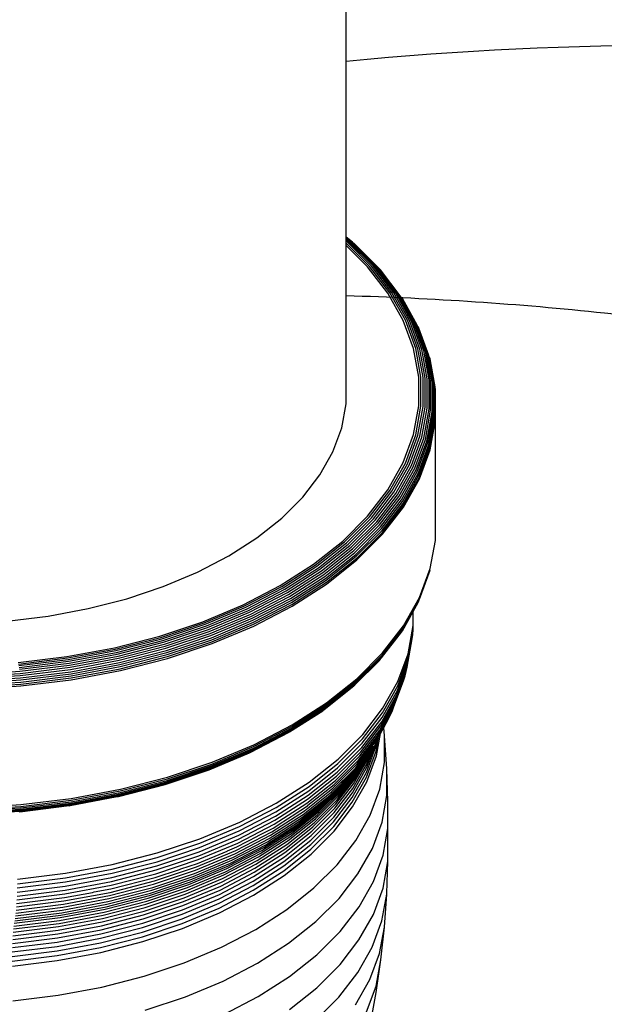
# Model space of a CAD drawing. Extents: x -18027 to -11651, y 1687 to 5059.
# Tile 57 of 170: x -16993.5 to -16986.97, y 2147.81 to 2158.81. Entities that reach past the tile are written whole.
import ezdxf

# ---------------------------------------------------------------- set-up
doc = ezdxf.new("R2010")
doc.units = 0
doc.header["$MEASUREMENT"] = 0
doc.layers.add('TANK', color=2, linetype='CONTINUOUS')
doc.layers.add('TANK-SLOPE', color=2, linetype='CONTINUOUS')

# ---------------------------------------------------------------- blocks, each defined once
blk = doc.blocks.new('A$C3406478A')
at = {"layer": 'TANK'}
for p, q in [((7.958, 15.327), (7.958, 20.143)), ((8.03, 15.27), (7.958, 15.327)), ((7.958, 15.322), (7.958, 15.327)), ((7.958, 15.314), (7.958, 15.322)), ((8.015, 15.277), (7.958, 15.322)), ((7.958, 15.301), (7.958, 15.314)), ((7.998, 15.282), (7.958, 15.314)), ((7.979, 15.284), (7.958, 15.301)), ((7.958, 15.285), (7.958, 15.301)), ((7.96, 15.283), (7.958, 15.285)), ((7.958, 15.261), (7.958, 15.285)), ((8.219, 15), (7.958, 15.261)), ((7.958, 15.234), (7.958, 15.261)), ((8.197, 14.995), (7.958, 15.234)), ((7.958, 13.466), (7.958, 15.234)), ((8.241, 15.002), (7.96, 15.283)), ((8.261, 15.002), (7.979, 15.284)), ((8.281, 14.999), (7.998, 15.282)), ((8.299, 14.993), (8.015, 15.277)), ((8.315, 14.985), (8.03, 15.27)), ((8.33, 14.974), (8.044, 15.26)), ((8.423, 14.701), (8.197, 14.995)), ((8.446, 14.705), (8.219, 15)), ((8.469, 14.706), (8.241, 15.002)), ((8.49, 14.705), (8.261, 15.002)), ((8.511, 14.7), (8.281, 14.999)), ((8.53, 14.693), (8.299, 14.993)), ((8.547, 14.684), (8.315, 14.985)), ((8.342, 14.961), (8.33, 14.974)), ((8.562, 14.672), (8.342, 14.961)), ((8.595, 14.396), (8.423, 14.701)), ((8.619, 14.398), (8.446, 14.705)), ((8.642, 14.398), (8.469, 14.706)), ((8.665, 14.395), (8.49, 14.705)), ((8.686, 14.39), (8.511, 14.7)), ((8.706, 14.381), (8.53, 14.693)), ((8.723, 14.371), (8.547, 14.684)), ((8.739, 14.358), (8.562, 14.672)), ((8.585, 14.643), (8.575, 14.658)), ((8.752, 14.344), (8.585, 14.643)), ((8.711, 14.082), (8.595, 14.396)), ((8.735, 14.083), (8.619, 14.398)), ((8.759, 14.081), (8.642, 14.398)), ((8.782, 14.077), (8.665, 14.395)), ((8.804, 14.07), (8.686, 14.39)), ((8.824, 14.061), (8.706, 14.381)), ((8.842, 14.049), (8.723, 14.371)), ((8.858, 14.036), (8.739, 14.358)), ((8.871, 14.02), (8.752, 14.344)), ((8.77, 14.31), (8.763, 14.327)), ((8.882, 14.003), (8.77, 14.31)), ((8.769, 13.763), (8.711, 14.082)), ((8.793, 13.762), (8.735, 14.083)), ((8.818, 13.759), (8.759, 14.081)), ((8.841, 13.753), (8.782, 14.077)), ((8.863, 13.745), (8.804, 14.07)), ((8.883, 13.734), (8.824, 14.061)), ((8.901, 13.722), (8.842, 14.049)), ((8.918, 13.707), (8.858, 14.036)), ((8.931, 13.691), (8.871, 14.02)), ((8.942, 13.673), (8.882, 14.003)), ((8.895, 13.966), (8.89, 13.985)), ((8.95, 13.655), (8.895, 13.966)), ((8.769, 13.442), (8.769, 13.763)), ((8.793, 13.44), (8.793, 13.762)), ((8.818, 13.435), (8.818, 13.759)), ((8.841, 13.428), (8.841, 13.753)), ((8.863, 13.418), (8.863, 13.745)), ((8.883, 13.407), (8.883, 13.734)), ((8.901, 13.393), (8.901, 13.722)), ((8.918, 13.377), (8.918, 13.707)), ((8.931, 13.36), (8.931, 13.691)), ((8.942, 13.342), (8.942, 13.673)), ((8.95, 13.323), (8.95, 13.655)), ((8.956, 13.615), (8.955, 13.635)), ((8.955, 13.303), (8.956, 13.615)), ((7.908, 13.196), (7.958, 13.466)), ((8.711, 13.122), (8.769, 13.442)), ((8.735, 13.119), (8.793, 13.44)), ((8.759, 13.113), (8.818, 13.435)), ((8.782, 13.104), (8.841, 13.428)), ((8.804, 13.093), (8.863, 13.418)), ((8.824, 13.08), (8.883, 13.407)), ((8.842, 13.066), (8.901, 13.393)), ((8.858, 13.049), (8.918, 13.377)), ((8.871, 13.031), (8.931, 13.36)), ((8.882, 13.012), (8.942, 13.342)), ((8.89, 12.993), (8.95, 13.323)), ((8.895, 12.972), (8.955, 13.303)), ((8.896, 12.952), (8.956, 13.283)), ((8.956, 13.283), (8.955, 13.303)), ((8.956, 12.06), (8.956, 13.283)), ((7.81, 12.93), (7.908, 13.196)), ((8.595, 12.808), (8.711, 13.122)), ((8.619, 12.803), (8.735, 13.119)), ((8.642, 12.796), (8.759, 13.113)), ((8.665, 12.786), (8.782, 13.104)), ((8.686, 12.774), (8.804, 13.093)), ((8.706, 12.76), (8.824, 13.08)), ((8.723, 12.744), (8.842, 13.066)), ((8.739, 12.726), (8.858, 13.049)), ((8.752, 12.708), (8.871, 13.031)), ((8.763, 12.688), (8.882, 13.012)), ((8.77, 12.668), (8.89, 12.993)), ((7.665, 12.671), (7.81, 12.93)), ((8.775, 12.647), (8.895, 12.972)), ((8.776, 12.627), (8.896, 12.952)), ((8.423, 12.503), (8.595, 12.808)), ((8.446, 12.497), (8.619, 12.803)), ((8.469, 12.488), (8.642, 12.796)), ((8.49, 12.476), (8.665, 12.786)), ((8.511, 12.463), (8.686, 12.774)), ((7.473, 12.423), (7.665, 12.671)), ((8.53, 12.448), (8.706, 12.76)), ((8.547, 12.431), (8.723, 12.744)), ((8.562, 12.412), (8.739, 12.726)), ((8.575, 12.393), (8.752, 12.708)), ((8.585, 12.373), (8.763, 12.688)), ((8.593, 12.352), (8.77, 12.668)), ((8.597, 12.331), (8.775, 12.647)), ((8.599, 12.311), (8.776, 12.627)), ((8.197, 12.21), (8.423, 12.503)), ((8.219, 12.202), (8.446, 12.497)), ((8.241, 12.192), (8.469, 12.488)), ((8.261, 12.179), (8.49, 12.476)), ((8.281, 12.165), (8.511, 12.463)), ((8.299, 12.148), (8.53, 12.448)), ((7.238, 12.187), (7.473, 12.423)), ((8.315, 12.13), (8.547, 12.431)), ((8.33, 12.111), (8.562, 12.412)), ((8.342, 12.091), (8.575, 12.393)), ((8.352, 12.07), (8.585, 12.373)), ((8.359, 12.049), (8.593, 12.352)), ((8.363, 12.028), (8.597, 12.331)), ((8.364, 12.007), (8.599, 12.311)), ((6.961, 11.967), (7.238, 12.187)), ((7.919, 11.932), (8.197, 12.21)), ((7.94, 11.923), (8.219, 12.202)), ((7.96, 11.911), (8.241, 12.192)), ((7.979, 11.897), (8.261, 12.179)), ((7.998, 11.882), (8.281, 12.165)), ((8.015, 11.864), (8.299, 12.148)), ((8.03, 11.845), (8.315, 12.13)), ((8.044, 11.825), (8.33, 12.111)), ((8.055, 11.804), (8.342, 12.091)), ((8.065, 11.783), (8.352, 12.07)), ((8.071, 11.761), (8.359, 12.049)), ((8.075, 11.74), (8.363, 12.028)), ((8.077, 11.72), (8.364, 12.007)), ((8.956, 11.956), (8.956, 12.06)), ((6.646, 11.765), (6.961, 11.967)), ((7.592, 11.672), (7.919, 11.932)), ((7.611, 11.662), (7.94, 11.923)), ((7.63, 11.649), (7.96, 11.911)), ((7.648, 11.634), (7.979, 11.897)), ((7.665, 11.617), (7.998, 11.882)), ((8.896, 11.626), (8.955, 11.936)), ((8.955, 11.936), (8.956, 11.956)), ((7.681, 11.599), (8.015, 11.864)), ((7.695, 11.579), (8.03, 11.845)), ((7.708, 11.558), (8.044, 11.825)), ((7.719, 11.536), (8.055, 11.804)), ((7.727, 11.514), (8.065, 11.783)), ((6.296, 11.583), (6.646, 11.765)), ((7.22, 11.433), (7.592, 11.672)), ((7.238, 11.422), (7.611, 11.662)), ((7.733, 11.493), (8.071, 11.761)), ((7.737, 11.471), (8.075, 11.74)), ((7.738, 11.451), (8.077, 11.72)), ((5.915, 11.423), (6.296, 11.583)), ((7.255, 11.408), (7.63, 11.649)), ((7.271, 11.392), (7.648, 11.634)), ((7.287, 11.375), (7.665, 11.617)), ((7.301, 11.355), (7.681, 11.599)), ((7.314, 11.334), (7.695, 11.579)), ((7.326, 11.313), (7.708, 11.558)), ((8.77, 11.262), (8.89, 11.586)), ((8.775, 11.281), (8.895, 11.606)), ((8.776, 11.3), (8.896, 11.626)), ((8.89, 11.586), (8.895, 11.606)), ((7.335, 11.291), (7.719, 11.536)), ((7.343, 11.268), (7.727, 11.514)), ((7.348, 11.246), (7.733, 11.493)), ((7.352, 11.224), (7.737, 11.471)), ((7.353, 11.204), (7.738, 11.451)), ((5.507, 11.287), (5.915, 11.423)), ((6.807, 11.219), (7.22, 11.433)), ((6.822, 11.206), (7.238, 11.422)), ((6.838, 11.192), (7.255, 11.408)), ((6.852, 11.175), (7.271, 11.392)), ((6.866, 11.156), (7.287, 11.375)), ((6.879, 11.136), (7.301, 11.355)), ((6.891, 11.114), (7.314, 11.334)), ((5.076, 11.177), (5.507, 11.287)), ((6.901, 11.092), (7.326, 11.313)), ((6.909, 11.069), (7.335, 11.291)), ((6.916, 11.046), (7.343, 11.268)), ((6.921, 11.024), (7.348, 11.246)), ((6.924, 11.002), (7.352, 11.224)), ((8.593, 10.946), (8.77, 11.262)), ((8.597, 10.965), (8.775, 11.281)), ((8.599, 10.984), (8.776, 11.3)), ((8.707, 11.144), (8.763, 11.244)), ((8.763, 11.244), (8.77, 11.262)), ((4.629, 11.093), (5.076, 11.177)), ((6.357, 11.03), (6.807, 11.219)), ((6.371, 11.017), (6.822, 11.206)), ((6.384, 11.001), (6.838, 11.192)), ((6.396, 10.983), (6.852, 11.175)), ((6.408, 10.964), (6.866, 11.156)), ((6.419, 10.943), (6.879, 11.136)), ((6.429, 10.921), (6.891, 11.114)), ((6.925, 10.981), (7.353, 11.204)), ((8.585, 10.929), (8.707, 11.144)), ((8.707, 10.988), (8.707, 11.144)), ((4.168, 11.036), (4.629, 11.093)), ((5.876, 10.869), (6.357, 11.03)), ((5.887, 10.855), (6.371, 11.017)), ((6.438, 10.898), (6.901, 11.092)), ((6.446, 10.875), (6.909, 11.069)), ((6.452, 10.851), (6.916, 11.046)), ((6.456, 10.829), (6.921, 11.024)), ((6.458, 10.807), (6.924, 11.002)), ((5.898, 10.839), (6.384, 11.001)), ((5.908, 10.821), (6.396, 10.983)), ((5.918, 10.801), (6.408, 10.964)), ((5.927, 10.779), (6.419, 10.943)), ((5.936, 10.756), (6.429, 10.921)), ((5.943, 10.733), (6.438, 10.898)), ((6.459, 10.786), (6.925, 10.981)), ((8.352, 10.626), (8.575, 10.913)), ((8.359, 10.643), (8.593, 10.946)), ((8.363, 10.661), (8.597, 10.965)), ((8.364, 10.681), (8.599, 10.984)), ((8.575, 10.913), (8.585, 10.929)), ((8.648, 10.622), (8.705, 10.938)), ((8.649, 10.673), (8.707, 10.988)), ((8.701, 10.888), (8.705, 10.938)), ((8.705, 10.938), (8.707, 10.988)), ((5.368, 10.739), (5.876, 10.869)), ((5.376, 10.724), (5.887, 10.855)), ((5.385, 10.707), (5.898, 10.839)), ((5.393, 10.688), (5.908, 10.821)), ((5.401, 10.668), (5.918, 10.801)), ((5.949, 10.709), (6.446, 10.875)), ((5.954, 10.686), (6.452, 10.851)), ((5.958, 10.663), (6.456, 10.829)), ((5.96, 10.641), (6.458, 10.807)), ((5.961, 10.62), (6.459, 10.786)), ((8.637, 10.523), (8.694, 10.838)), ((8.644, 10.573), (8.701, 10.888)), ((8.694, 10.838), (8.701, 10.888)), ((4.839, 10.64), (5.368, 10.739)), ((4.845, 10.625), (5.376, 10.724)), ((4.851, 10.607), (5.385, 10.707)), ((4.857, 10.588), (5.393, 10.688)), ((5.409, 10.646), (5.927, 10.779)), ((5.415, 10.622), (5.936, 10.756)), ((5.421, 10.599), (5.943, 10.733)), ((5.426, 10.575), (5.949, 10.709)), ((5.43, 10.551), (5.954, 10.686)), ((8.077, 10.393), (8.364, 10.681)), ((8.535, 10.362), (8.649, 10.673)), ((4.295, 10.573), (4.839, 10.64)), ((4.299, 10.557), (4.845, 10.625)), ((4.302, 10.54), (4.851, 10.607)), ((4.306, 10.52), (4.857, 10.588)), ((4.31, 10.499), (4.863, 10.567)), ((4.863, 10.567), (5.401, 10.668)), ((4.868, 10.544), (5.409, 10.646)), ((4.873, 10.521), (5.415, 10.622)), ((4.877, 10.497), (5.421, 10.599)), ((4.881, 10.472), (5.426, 10.575)), ((5.433, 10.528), (5.958, 10.663)), ((5.434, 10.505), (5.96, 10.641)), ((5.435, 10.485), (5.961, 10.62)), ((8.055, 10.324), (8.33, 10.598)), ((8.065, 10.339), (8.352, 10.626)), ((8.071, 10.355), (8.359, 10.643)), ((8.075, 10.373), (8.363, 10.661)), ((8.33, 10.598), (8.342, 10.611)), ((8.53, 10.263), (8.644, 10.573)), ((8.534, 10.312), (8.648, 10.622)), ((3.748, 10.442), (4.313, 10.476)), ((3.749, 10.418), (4.316, 10.452)), ((4.313, 10.476), (4.868, 10.544)), ((4.316, 10.452), (4.873, 10.521)), ((4.318, 10.428), (4.877, 10.497)), ((4.32, 10.404), (4.881, 10.472)), ((4.884, 10.448), (5.43, 10.551)), ((4.886, 10.425), (5.433, 10.528)), ((4.887, 10.403), (5.434, 10.505)), ((4.887, 10.382), (5.435, 10.485)), ((8.514, 10.165), (8.627, 10.474)), ((8.523, 10.214), (8.637, 10.523)), ((8.615, 10.426), (8.627, 10.474)), ((8.627, 10.474), (8.637, 10.523)), ((3.75, 10.394), (4.318, 10.428)), ((3.75, 10.369), (4.32, 10.404)), ((3.751, 10.345), (4.322, 10.379)), ((3.751, 10.321), (4.323, 10.356)), ((4.322, 10.379), (4.884, 10.448)), ((4.323, 10.356), (4.886, 10.425)), ((4.324, 10.334), (4.887, 10.403)), ((4.324, 10.313), (4.887, 10.382)), ((7.733, 10.087), (8.071, 10.355)), ((7.737, 10.105), (8.075, 10.373)), ((7.738, 10.124), (8.077, 10.393)), ((8.365, 10.061), (8.535, 10.362)), ((8.487, 10.071), (8.6, 10.379)), ((8.502, 10.118), (8.615, 10.426)), ((8.6, 10.379), (8.615, 10.426)), ((3.752, 10.299), (4.324, 10.334)), ((3.752, 10.278), (4.324, 10.313)), ((7.708, 10.045), (8.044, 10.312)), ((7.719, 10.056), (8.055, 10.324)), ((7.727, 10.071), (8.065, 10.339)), ((8.36, 9.961), (8.53, 10.263)), ((8.364, 10.011), (8.534, 10.312)), ((7.353, 9.877), (7.738, 10.124)), ((8.344, 9.865), (8.514, 10.165)), ((8.354, 9.913), (8.523, 10.214)), ((7.326, 9.8), (7.695, 10.036)), ((7.335, 9.811), (7.719, 10.056)), ((7.343, 9.824), (7.727, 10.071)), ((7.348, 9.84), (7.733, 10.087)), ((7.352, 9.858), (7.737, 10.105)), ((7.695, 10.036), (7.708, 10.045)), ((8.142, 9.771), (8.365, 10.061)), ((8.302, 9.728), (8.47, 10.026)), ((8.319, 9.772), (8.487, 10.071)), ((8.333, 9.818), (8.502, 10.118)), ((8.45, 9.981), (8.47, 10.026)), ((8.47, 10.026), (8.487, 10.071)), ((8.131, 9.623), (8.354, 9.913)), ((8.137, 9.672), (8.36, 9.961)), ((8.14, 9.721), (8.364, 10.011)), ((8.377, 9.847), (8.428, 9.938)), ((8.428, 9.938), (8.45, 9.981)), ((6.901, 9.579), (7.326, 9.8)), ((6.909, 9.589), (7.335, 9.811)), ((6.916, 9.602), (7.343, 9.824)), ((6.921, 9.618), (7.348, 9.84)), ((6.924, 9.635), (7.352, 9.858)), ((6.925, 9.654), (7.353, 9.877)), ((8.111, 9.53), (8.333, 9.818)), ((8.122, 9.576), (8.344, 9.865)), ((8.341, 9.783), (8.377, 9.847)), ((8.387, 9.754), (8.377, 9.847)), ((6.891, 9.571), (7.314, 9.791)), ((7.866, 9.446), (8.14, 9.721)), ((7.867, 9.496), (8.142, 9.771)), ((8.064, 9.399), (8.283, 9.684)), ((8.082, 9.442), (8.302, 9.728)), ((8.097, 9.485), (8.304, 9.752)), ((8.185, 9.398), (8.292, 9.686)), ((8.283, 9.684), (8.294, 9.699)), ((8.289, 9.635), (8.305, 9.718)), ((8.291, 9.583), (8.32, 9.746)), ((8.292, 9.686), (8.294, 9.699)), ((8.294, 9.699), (8.305, 9.718)), ((8.295, 9.53), (8.341, 9.783)), ((8.304, 9.752), (8.306, 9.755)), ((8.305, 9.718), (8.32, 9.746)), ((8.306, 9.755), (8.319, 9.772)), ((8.32, 9.746), (8.341, 9.783)), ((8.412, 9.388), (8.387, 9.754)), ((8.387, 9.457), (8.387, 9.754)), ((6.438, 9.385), (6.901, 9.579)), ((6.446, 9.395), (6.909, 9.589)), ((6.452, 9.407), (6.916, 9.602)), ((6.456, 9.423), (6.921, 9.618)), ((6.458, 9.44), (6.924, 9.635)), ((6.459, 9.459), (6.925, 9.654)), ((7.848, 9.303), (8.122, 9.576)), ((7.856, 9.349), (8.131, 9.623)), ((7.862, 9.397), (8.137, 9.672)), ((8.043, 9.359), (8.262, 9.642)), ((8.183, 9.346), (8.289, 9.635)), ((8.184, 9.294), (8.291, 9.583)), ((8.191, 9.449), (8.262, 9.642)), ((8.199, 9.499), (8.238, 9.602)), ((8.211, 9.548), (8.222, 9.577)), ((8.212, 9.563), (8.222, 9.577)), ((8.222, 9.577), (8.238, 9.602)), ((8.238, 9.602), (8.262, 9.642)), ((6.429, 9.377), (6.879, 9.566)), ((6.879, 9.566), (6.891, 9.571)), ((7.544, 9.239), (7.867, 9.496)), ((7.825, 9.213), (8.097, 9.485)), ((7.838, 9.257), (8.111, 9.53)), ((7.995, 9.282), (8.154, 9.486)), ((8.02, 9.319), (8.154, 9.486)), ((8.041, 9.217), (8.199, 9.499)), ((8.052, 9.266), (8.211, 9.548)), ((8.066, 9.313), (8.193, 9.538)), ((8.084, 9.359), (8.154, 9.486)), ((8.128, 9.445), (8.154, 9.486)), ((8.154, 9.486), (8.184, 9.525)), ((8.184, 9.525), (8.193, 9.538)), ((8.189, 9.241), (8.295, 9.53)), ((8.193, 9.538), (8.212, 9.563)), ((5.936, 9.213), (6.429, 9.377)), ((5.943, 9.22), (6.438, 9.385)), ((5.949, 9.229), (6.446, 9.395)), ((5.954, 9.242), (6.452, 9.407)), ((5.958, 9.257), (6.456, 9.423)), ((5.96, 9.274), (6.458, 9.44)), ((5.961, 9.293), (6.459, 9.459)), ((7.54, 9.141), (7.862, 9.397)), ((7.543, 9.189), (7.866, 9.446)), ((7.774, 9.09), (8.043, 9.359)), ((7.793, 9.129), (8.064, 9.399)), ((7.81, 9.17), (8.082, 9.442)), ((7.873, 9.085), (8.084, 9.359)), ((7.893, 9.128), (8.105, 9.403)), ((7.915, 9.17), (8.128, 9.445)), ((8.027, 9.117), (8.185, 9.398)), ((8.032, 9.167), (8.191, 9.449)), ((8.333, 9.16), (8.387, 9.457)), ((8.412, 9.088), (8.412, 9.388)), ((8.424, 9.02), (8.412, 9.388)), ((5.43, 9.107), (5.954, 9.242)), ((5.433, 9.122), (5.958, 9.257)), ((5.434, 9.139), (5.96, 9.274)), ((5.435, 9.158), (5.961, 9.293)), ((7.517, 9.002), (7.838, 9.257)), ((7.527, 9.047), (7.848, 9.303)), ((7.534, 9.093), (7.856, 9.349)), ((7.704, 8.981), (7.968, 9.246)), ((7.729, 9.016), (7.995, 9.282)), ((7.753, 9.052), (8.02, 9.319)), ((7.843, 8.994), (8.052, 9.266)), ((7.857, 9.041), (8.066, 9.313)), ((8.025, 9.065), (8.183, 9.346)), ((8.026, 9.013), (8.184, 9.294)), ((4.887, 9.055), (5.435, 9.158)), ((4.887, 9.036), (5.434, 9.139)), ((5.415, 9.079), (5.936, 9.213)), ((5.421, 9.085), (5.943, 9.22)), ((5.426, 9.095), (5.949, 9.229)), ((7.172, 8.905), (7.54, 9.141)), ((7.175, 8.954), (7.543, 9.189)), ((7.176, 9.004), (7.544, 9.239)), ((7.492, 8.917), (7.81, 9.17)), ((7.53, 8.979), (7.825, 9.213)), ((7.654, 8.908), (7.915, 9.17)), ((7.678, 8.946), (7.94, 9.209)), ((7.824, 8.897), (8.032, 9.167)), ((7.832, 8.946), (8.041, 9.217)), ((8.03, 8.96), (8.189, 9.241)), ((8.225, 8.869), (8.333, 9.16)), ((4.324, 8.986), (4.887, 9.055)), ((4.324, 8.967), (4.887, 9.036)), ((4.873, 8.977), (5.401, 9.076)), ((4.877, 8.983), (5.421, 9.085)), ((4.881, 8.992), (5.426, 9.095)), ((4.884, 9.004), (5.43, 9.107)), ((4.886, 9.019), (5.433, 9.122)), ((5.401, 9.076), (5.408, 9.077)), ((5.408, 9.077), (5.415, 9.079)), ((7.161, 8.812), (7.527, 9.047)), ((7.167, 8.858), (7.534, 9.093)), ((7.438, 8.802), (7.753, 9.052)), ((7.458, 8.838), (7.774, 9.09)), ((7.476, 8.877), (7.793, 9.129)), ((7.599, 8.783), (7.857, 9.041)), ((7.614, 8.826), (7.873, 9.085)), ((7.633, 8.868), (7.893, 9.128)), ((7.817, 8.795), (8.025, 9.065)), ((7.819, 8.847), (8.027, 9.117)), ((8.358, 8.791), (8.412, 9.088)), ((3.75, 8.889), (4.32, 8.924)), ((3.75, 8.88), (4.318, 8.915)), ((3.751, 8.915), (4.323, 8.95)), ((3.751, 8.901), (4.322, 8.935)), ((3.752, 8.951), (4.324, 8.986)), ((3.752, 8.932), (4.324, 8.967)), ((4.313, 8.906), (4.863, 8.975)), ((4.316, 8.909), (4.863, 8.975)), ((4.318, 8.915), (4.877, 8.983)), ((4.32, 8.924), (4.881, 8.992)), ((4.322, 8.935), (4.884, 9.004)), ((4.323, 8.95), (4.886, 9.019)), ((4.863, 8.975), (4.868, 8.974)), ((4.868, 8.974), (4.873, 8.977)), ((6.767, 8.742), (7.175, 8.954)), ((6.768, 8.791), (7.176, 9.004)), ((7.129, 8.684), (7.492, 8.917)), ((7.152, 8.768), (7.517, 9.002)), ((7.368, 8.7), (7.678, 8.946)), ((7.393, 8.734), (7.704, 8.981)), ((7.398, 8.89), (7.505, 8.959)), ((7.416, 8.767), (7.729, 9.016)), ((7.505, 8.959), (7.528, 8.975)), ((7.528, 8.975), (7.53, 8.979)), ((7.575, 8.69), (7.832, 8.946)), ((7.586, 8.737), (7.843, 8.994)), ((7.818, 8.743), (8.026, 9.013)), ((7.822, 8.69), (8.03, 8.96)), ((8.424, 8.72), (8.424, 9.02)), ((4.31, 8.907), (4.313, 8.906)), ((4.313, 8.906), (4.316, 8.909)), ((6.754, 8.601), (7.161, 8.812)), ((6.76, 8.646), (7.167, 8.858)), ((6.764, 8.693), (7.172, 8.905)), ((7.08, 8.572), (7.438, 8.802)), ((7.098, 8.608), (7.458, 8.838)), ((7.114, 8.645), (7.476, 8.877)), ((7.209, 8.769), (7.396, 8.887)), ((7.31, 8.584), (7.614, 8.826)), ((7.327, 8.625), (7.633, 8.868)), ((7.346, 8.664), (7.654, 8.908)), ((7.396, 8.887), (7.398, 8.89)), ((7.563, 8.591), (7.819, 8.847)), ((7.568, 8.641), (7.824, 8.897)), ((8.066, 8.586), (8.225, 8.869)), ((6.32, 8.507), (6.764, 8.693)), ((6.322, 8.555), (6.767, 8.742)), ((6.323, 8.605), (6.768, 8.791)), ((6.746, 8.557), (7.152, 8.768)), ((6.972, 8.637), (7.141, 8.725)), ((7.017, 8.475), (7.368, 8.7)), ((7.039, 8.507), (7.393, 8.734)), ((7.06, 8.539), (7.416, 8.767)), ((7.141, 8.725), (7.205, 8.765)), ((7.205, 8.765), (7.209, 8.769)), ((7.283, 8.497), (7.586, 8.737)), ((7.295, 8.542), (7.599, 8.783)), ((7.561, 8.54), (7.817, 8.795)), ((7.562, 8.487), (7.818, 8.743)), ((8.25, 8.498), (8.358, 8.791)), ((8.37, 8.422), (8.424, 8.72)), ((8.423, 8.352), (8.424, 8.72)), ((5.847, 8.446), (6.323, 8.605)), ((6.311, 8.415), (6.754, 8.601)), ((6.316, 8.46), (6.76, 8.646)), ((6.698, 8.4), (7.098, 8.608)), ((6.713, 8.436), (7.114, 8.645)), ((6.725, 8.475), (7.129, 8.684)), ((6.737, 8.515), (6.968, 8.634)), ((6.963, 8.362), (7.31, 8.584)), ((6.968, 8.634), (6.972, 8.637)), ((6.979, 8.402), (7.327, 8.625)), ((6.997, 8.44), (7.346, 8.664)), ((7.262, 8.352), (7.563, 8.591)), ((7.267, 8.402), (7.568, 8.641)), ((7.274, 8.45), (7.575, 8.69)), ((7.566, 8.434), (7.822, 8.69)), ((7.856, 8.313), (8.066, 8.586)), ((5.845, 8.348), (6.32, 8.507)), ((5.847, 8.396), (6.322, 8.555)), ((6.287, 8.29), (6.725, 8.475)), ((6.304, 8.372), (6.746, 8.557)), ((6.626, 8.271), (7.017, 8.475)), ((6.627, 8.468), (6.633, 8.472)), ((6.633, 8.472), (6.737, 8.515)), ((6.645, 8.303), (7.039, 8.507)), ((6.664, 8.333), (7.06, 8.539)), ((6.682, 8.365), (7.08, 8.572)), ((6.939, 8.276), (7.283, 8.497)), ((6.95, 8.32), (7.295, 8.542)), ((7.261, 8.301), (7.561, 8.54)), ((7.262, 8.248), (7.562, 8.487)), ((8.089, 8.213), (8.25, 8.498)), ((5.345, 8.317), (5.847, 8.446)), ((5.345, 8.267), (5.847, 8.396)), ((5.832, 8.214), (6.304, 8.372)), ((5.837, 8.257), (6.311, 8.415)), ((5.842, 8.302), (6.316, 8.46)), ((6.249, 8.184), (6.682, 8.365)), ((6.263, 8.217), (6.698, 8.4)), ((6.275, 8.253), (6.713, 8.436)), ((6.296, 8.33), (6.627, 8.468)), ((6.578, 8.162), (6.963, 8.362)), ((6.592, 8.201), (6.979, 8.402)), ((6.608, 8.237), (6.997, 8.44)), ((6.924, 8.182), (7.267, 8.402)), ((6.93, 8.23), (7.274, 8.45)), ((7.265, 8.195), (7.566, 8.434)), ((8.262, 8.128), (8.37, 8.422)), ((4.822, 8.169), (5.345, 8.267)), ((4.823, 8.219), (5.345, 8.317)), ((5.337, 8.129), (5.837, 8.257)), ((5.341, 8.173), (5.842, 8.302)), ((5.343, 8.219), (5.845, 8.348)), ((5.807, 8.097), (6.275, 8.253)), ((5.817, 8.134), (6.287, 8.29)), ((5.825, 8.173), (6.094, 8.261)), ((6.094, 8.261), (6.11, 8.268)), ((6.11, 8.268), (6.296, 8.33)), ((6.2, 8.093), (6.626, 8.271)), ((6.217, 8.123), (6.645, 8.303)), ((6.234, 8.152), (6.664, 8.333)), ((6.557, 8.077), (6.939, 8.276)), ((6.566, 8.121), (6.95, 8.32)), ((6.919, 8.081), (7.261, 8.301)), ((6.92, 8.132), (7.262, 8.352)), ((7.598, 8.055), (7.856, 8.313)), ((8.369, 8.054), (8.423, 8.352)), ((8.41, 7.992), (8.423, 8.352)), ((4.285, 8.153), (4.823, 8.219)), ((4.285, 8.103), (4.822, 8.169)), ((4.819, 8.075), (5.341, 8.173)), ((4.821, 8.122), (5.343, 8.219)), ((5.328, 8.045), (5.825, 8.173)), ((5.333, 8.086), (5.832, 8.214)), ((5.773, 7.999), (6.234, 8.152)), ((5.785, 8.029), (6.249, 8.184)), ((5.797, 8.062), (6.263, 8.217)), ((6.159, 7.986), (6.578, 8.162)), ((6.171, 8.024), (6.592, 8.201)), ((6.185, 8.06), (6.608, 8.237)), ((6.543, 7.984), (6.924, 8.182)), ((6.549, 8.032), (6.93, 8.23)), ((6.919, 8.029), (7.262, 8.248)), ((6.923, 7.975), (7.265, 8.195)), ((7.879, 7.939), (8.089, 8.213)), ((4.283, 8.009), (4.819, 8.075)), ((4.284, 8.056), (4.821, 8.122)), ((4.814, 7.988), (5.333, 8.086)), ((4.817, 8.031), (5.337, 8.129)), ((5.143, 8.011), (5.328, 8.045)), ((5.306, 7.936), (5.797, 8.062)), ((5.314, 7.97), (5.807, 8.097)), ((5.321, 8.006), (5.817, 8.134)), ((5.732, 7.909), (6.185, 8.06)), ((5.745, 7.941), (6.2, 8.093)), ((5.759, 7.971), (6.217, 8.123)), ((6.134, 7.858), (6.549, 8.032)), ((6.14, 7.903), (6.557, 8.077)), ((6.149, 7.946), (6.566, 8.121)), ((6.539, 7.884), (6.919, 8.081)), ((6.54, 7.935), (6.92, 8.132)), ((7.295, 7.814), (7.598, 8.055)), ((8.101, 7.843), (8.262, 8.128)), ((8.261, 7.76), (8.369, 8.054)), ((4.277, 7.883), (4.81, 7.948)), ((4.28, 7.923), (4.814, 7.988)), ((4.282, 7.965), (4.817, 8.031)), ((4.794, 7.84), (5.306, 7.936)), ((4.8, 7.874), (5.314, 7.97)), ((4.805, 7.91), (5.321, 8.006)), ((4.81, 7.948), (5.123, 8.005)), ((5.123, 8.005), (5.143, 8.011)), ((5.264, 7.818), (5.745, 7.941)), ((5.276, 7.846), (5.759, 7.971)), ((5.286, 7.874), (5.773, 7.999)), ((5.296, 7.903), (5.785, 8.029)), ((5.702, 7.797), (6.149, 7.946)), ((5.711, 7.837), (6.159, 7.986)), ((5.721, 7.874), (6.171, 8.024)), ((6.126, 7.761), (6.54, 7.935)), ((6.129, 7.81), (6.543, 7.984)), ((6.539, 7.831), (6.919, 8.029)), ((6.542, 7.777), (6.923, 7.975)), ((7.619, 7.68), (7.879, 7.939)), ((8.356, 7.687), (8.41, 7.985)), ((8.384, 7.619), (8.41, 7.985)), ((8.41, 7.985), (8.41, 7.992)), ((4.268, 7.775), (4.794, 7.84)), ((4.271, 7.809), (4.8, 7.874)), ((4.275, 7.845), (4.805, 7.91)), ((4.764, 7.724), (5.264, 7.818)), ((4.772, 7.752), (5.276, 7.846)), ((4.78, 7.779), (5.286, 7.874)), ((4.787, 7.808), (5.296, 7.903)), ((5.237, 7.715), (5.711, 7.837)), ((5.245, 7.752), (5.721, 7.874)), ((5.254, 7.786), (5.732, 7.909)), ((5.689, 7.709), (6.134, 7.858)), ((5.695, 7.754), (6.14, 7.903)), ((6.125, 7.71), (6.539, 7.884)), ((6.125, 7.658), (6.539, 7.831)), ((6.95, 7.593), (7.295, 7.814)), ((7.89, 7.568), (8.101, 7.843)), ((4.25, 7.661), (4.764, 7.724)), ((4.255, 7.688), (4.772, 7.752)), ((4.259, 7.715), (4.78, 7.779)), ((4.264, 7.744), (4.787, 7.808)), ((4.745, 7.623), (5.237, 7.715)), ((4.75, 7.659), (5.245, 7.752)), ((4.757, 7.693), (5.254, 7.786)), ((5.221, 7.589), (5.689, 7.709)), ((5.225, 7.633), (5.695, 7.754)), ((5.231, 7.675), (5.702, 7.797)), ((5.682, 7.563), (6.125, 7.71)), ((5.683, 7.614), (6.126, 7.761)), ((5.685, 7.662), (6.129, 7.81)), ((6.128, 7.604), (6.542, 7.777)), ((8.1, 7.475), (8.261, 7.76)), ((4.238, 7.56), (4.745, 7.623)), ((4.241, 7.597), (4.75, 7.659)), ((4.245, 7.63), (4.757, 7.693)), ((4.736, 7.542), (5.225, 7.633)), ((4.74, 7.583), (5.231, 7.675)), ((5.215, 7.493), (5.683, 7.614)), ((5.217, 7.542), (5.685, 7.662)), ((5.682, 7.51), (6.125, 7.658)), ((5.685, 7.456), (6.128, 7.604)), ((6.566, 7.394), (6.95, 7.593)), ((7.314, 7.438), (7.619, 7.68)), ((8.248, 7.395), (8.356, 7.687)), ((8.33, 7.322), (8.384, 7.619)), ((8.345, 7.253), (8.384, 7.619)), ((4.231, 7.436), (4.733, 7.497)), ((4.233, 7.48), (4.736, 7.542)), ((4.235, 7.521), (4.74, 7.583)), ((4.729, 7.402), (5.215, 7.493)), ((4.73, 7.451), (5.217, 7.542)), ((4.733, 7.497), (5.221, 7.589)), ((5.215, 7.443), (5.682, 7.563)), ((5.215, 7.39), (5.682, 7.51)), ((7.63, 7.308), (7.89, 7.568)), ((4.228, 7.341), (4.729, 7.402)), ((4.229, 7.389), (4.73, 7.451)), ((4.728, 7.351), (5.215, 7.443)), ((4.729, 7.299), (5.215, 7.39)), ((5.217, 7.335), (5.685, 7.456)), ((6.149, 7.219), (6.566, 7.394)), ((6.967, 7.215), (7.314, 7.438)), ((7.889, 7.201), (8.1, 7.475)), ((8.088, 7.11), (8.248, 7.395)), ((4.228, 7.29), (4.728, 7.351)), ((4.228, 7.237), (4.729, 7.299)), ((4.73, 7.244), (5.217, 7.335)), ((7.324, 7.066), (7.63, 7.308)), ((8.223, 7.031), (8.33, 7.322)), ((4.229, 7.183), (4.73, 7.244)), ((5.702, 7.07), (6.149, 7.219)), ((6.582, 7.015), (6.967, 7.215)), ((7.629, 6.941), (7.889, 7.201)), ((8.291, 6.959), (8.345, 7.253)), ((8.293, 6.889), (8.345, 7.253)), ((5.23, 6.948), (5.702, 7.07)), ((6.976, 6.843), (7.324, 7.066)), ((7.877, 6.836), (8.088, 7.11)), ((4.74, 6.856), (5.23, 6.948)), ((6.162, 6.839), (6.582, 7.015)), ((7.324, 6.698), (7.629, 6.941)), ((8.063, 6.748), (8.223, 7.031)), ((8.185, 6.671), (8.291, 6.959)), ((4.235, 6.794), (4.74, 6.856)), ((5.713, 6.689), (6.162, 6.839)), ((6.59, 6.642), (6.976, 6.843)), ((7.618, 6.577), (7.877, 6.836)), ((8.24, 6.599), (8.293, 6.889))]:
    blk.add_line(p, q, dxfattribs=at)

msp = doc.modelspace()

# ---------------------------------------------------------------- linework, layer by layer
at = {"layer": 'TANK'}
for points in [[(-16874.988, 1983.921, 0.085441), (-16870.615, 2011.094, 0.071312), (-16876.198, 2047.228, 0.019282), (-16881.169, 2061.542, 0.038312), (-16894.233, 2088.63, 0.044515), (-16914.335, 2117.178, 0.013151), (-16921.228, 2124.881, 0.071312), (-16949.838, 2147.648, 0.106395), (-16982.265, 2158.314, 0.051098), (-16989.852, 2158.342, 0.051098)], [(-16989.852, 2155.727, -0.019436), (-16986.966, 2155.533, -0.106395), (-16954.539, 2144.867, -0.071312), (-16925.929, 2122.1, -0.016688), (-16917.29, 2112.235, -0.040957), (-16898.934, 2085.849, -0.038238), (-16885.891, 2058.816, -0.019356), (-16880.899, 2044.448, -0.071312), (-16875.316, 2008.314, -0.085174), (-16879.661, 1981.222)]]:
    msp.add_lwpolyline(points, format="xyb", dxfattribs=at)

# ---------------------------------------------------------------- block references
at = {"layer": 'TANK-SLOPE'}
msp.add_blockref('A$C3406478A', (-16997.809, 2141.052), dxfattribs=at)

doc.saveas('drawing.dxf')
